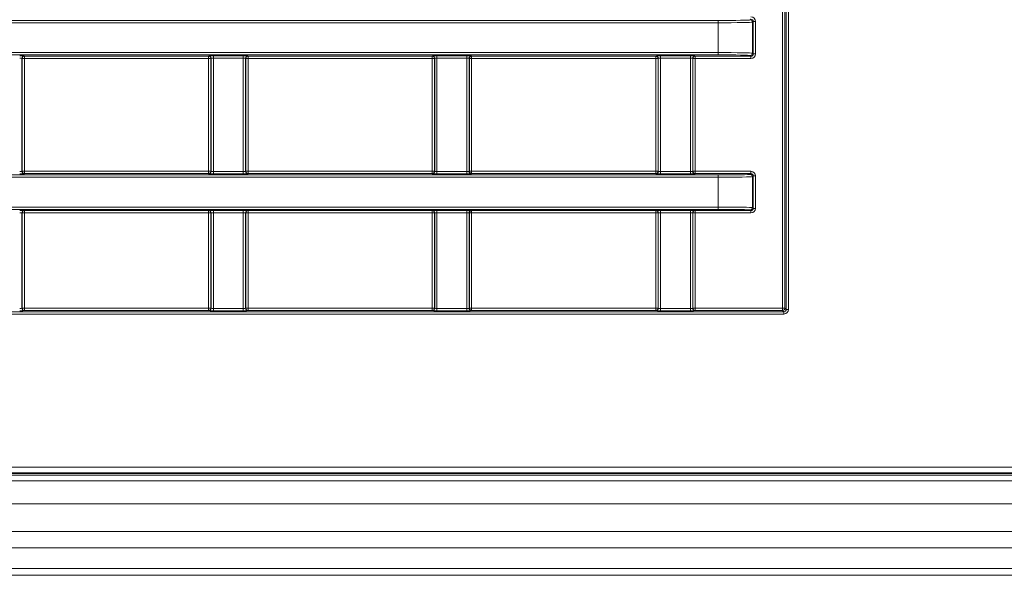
# Model space of a CAD drawing. Header units: millimetres. Extents: x 0 to 1118, y 0 to 864.
# Tile 226 of 248: x 824 to 845, y 654 to 666. Entities that reach past the tile are written whole.
import ezdxf

# ---------------------------------------------------------------- set-up
doc = ezdxf.new("R2010")
doc.units = ezdxf.units.MM

msp = doc.modelspace()

# ---------------------------------------------------------------- linework, layer by layer
at = {"color": 7, "linetype": 'Continuous', "lineweight": 15}
for p, q in [((840.404, 660.119), (840.404, 722.461)), ((840.453, 722.461), (840.453, 660.119)), ((840.482, 660.091), (840.482, 722.489)), ((840.532, 722.489), (840.532, 660.091)), ((839.695, 666.408), (839.712, 666.424)), ((807.93, 666.396), (838.996, 666.396)), ((838.996, 666.346), (807.93, 666.346)), ((838.996, 666.396), (838.996, 666.346)), ((838.996, 665.694), (838.996, 666.346)), ((839.762, 666.374), (839.745, 666.358)), ((839.745, 666.358), (839.745, 665.682)), ((839.762, 665.666), (839.762, 666.374)), ((839.812, 666.374), (839.762, 666.374)), ((839.812, 666.374), (839.812, 665.666)), ((807.93, 665.694), (838.996, 665.694)), ((838.996, 665.644), (807.93, 665.644)), ((823.818, 665.57), (823.818, 663.1)), ((823.823, 665.566), (823.818, 665.57)), ((823.823, 663.104), (823.823, 665.566)), ((823.873, 665.566), (823.823, 665.566)), ((823.868, 665.62), (823.873, 665.616)), ((823.873, 665.616), (827.888, 665.616)), ((823.873, 665.616), (823.873, 665.566)), ((827.888, 665.566), (823.873, 665.566)), ((823.873, 665.566), (823.873, 663.104)), ((827.888, 665.616), (827.892, 665.62)), ((827.888, 665.616), (827.888, 665.566)), ((827.937, 665.566), (827.888, 665.566)), ((827.888, 663.104), (827.888, 665.566)), ((827.942, 665.57), (827.937, 665.566)), ((827.937, 665.566), (827.937, 663.104)), ((827.942, 663.1), (827.942, 665.57)), ((827.992, 665.622), (828.643, 665.622)), ((827.992, 665.622), (827.992, 665.572)), ((828.643, 665.572), (827.992, 665.572)), ((827.992, 665.572), (827.992, 663.098)), ((828.643, 665.622), (828.643, 665.572)), ((828.643, 663.098), (828.643, 665.572)), ((828.693, 665.57), (828.693, 663.1)), ((828.698, 665.566), (828.693, 665.57)), ((828.698, 663.104), (828.698, 665.566)), ((828.748, 665.566), (828.698, 665.566)), ((828.743, 665.62), (828.748, 665.616)), ((828.748, 665.616), (832.763, 665.616)), ((828.748, 665.616), (828.748, 665.566)), ((832.763, 665.566), (828.748, 665.566)), ((828.748, 665.566), (828.748, 663.104)), ((832.763, 665.616), (832.767, 665.62)), ((832.763, 665.616), (832.763, 665.566)), ((832.812, 665.566), (832.763, 665.566)), ((832.763, 663.104), (832.763, 665.566)), ((832.817, 665.57), (832.812, 665.566)), ((832.812, 665.566), (832.812, 663.104)), ((832.817, 663.1), (832.817, 665.57)), ((832.867, 665.622), (833.518, 665.622)), ((832.867, 665.622), (832.867, 665.572)), ((833.518, 665.572), (832.867, 665.572)), ((832.867, 665.572), (832.867, 663.098)), ((833.518, 665.622), (833.518, 665.572)), ((833.518, 663.098), (833.518, 665.572)), ((833.568, 665.57), (833.568, 663.1)), ((833.573, 665.566), (833.568, 665.57)), ((833.573, 663.104), (833.573, 665.566)), ((833.623, 665.566), (833.573, 665.566)), ((833.618, 665.62), (833.623, 665.616)), ((833.623, 665.616), (837.637, 665.616)), ((833.623, 665.616), (833.623, 665.566)), ((837.637, 665.566), (833.623, 665.566)), ((833.623, 665.566), (833.623, 663.104)), ((837.637, 665.616), (837.642, 665.62)), ((837.637, 665.616), (837.637, 665.566)), ((837.687, 665.566), (837.637, 665.566)), ((837.637, 663.104), (837.637, 665.566)), ((837.692, 665.57), (837.687, 665.566)), ((837.687, 665.566), (837.687, 663.104)), ((837.692, 663.1), (837.692, 665.57)), ((837.742, 665.622), (838.393, 665.622)), ((837.742, 665.622), (837.742, 665.572)), ((838.393, 665.572), (837.742, 665.572)), ((837.742, 665.572), (837.742, 663.098)), ((838.393, 665.622), (838.393, 665.572)), ((838.393, 663.098), (838.393, 665.572)), ((838.443, 665.57), (838.443, 663.1)), ((838.448, 665.566), (838.443, 665.57)), ((838.448, 663.104), (838.448, 665.566)), ((838.498, 665.566), (838.448, 665.566)), ((838.493, 665.62), (838.498, 665.616)), ((838.498, 665.616), (839.712, 665.616)), ((838.498, 665.566), (838.498, 665.616)), ((839.712, 665.566), (838.498, 665.566)), ((838.498, 665.566), (838.498, 663.104)), ((838.996, 665.694), (838.996, 665.644)), ((839.712, 665.616), (839.695, 665.632)), ((839.712, 665.566), (839.712, 665.616)), ((839.745, 665.682), (839.762, 665.666)), ((839.812, 665.666), (839.762, 665.666)), ((807.93, 663.026), (838.996, 663.026)), ((838.996, 662.976), (807.93, 662.976)), ((823.818, 663.1), (823.823, 663.104)), ((823.873, 663.104), (823.823, 663.104)), ((823.873, 663.054), (823.868, 663.05)), ((823.873, 663.104), (827.888, 663.104)), ((823.873, 663.104), (823.873, 663.054)), ((827.888, 663.054), (823.873, 663.054)), ((827.888, 663.104), (827.888, 663.054)), ((827.937, 663.104), (827.888, 663.104)), ((827.892, 663.05), (827.888, 663.054)), ((827.937, 663.104), (827.942, 663.1)), ((827.992, 663.098), (827.992, 663.048)), ((827.992, 663.098), (828.643, 663.098)), ((828.643, 663.048), (827.992, 663.048)), ((828.643, 663.098), (828.643, 663.048)), ((828.693, 663.1), (828.698, 663.104)), ((828.748, 663.104), (828.698, 663.104)), ((828.748, 663.054), (828.743, 663.05)), ((828.748, 663.104), (832.763, 663.104)), ((828.748, 663.104), (828.748, 663.054)), ((832.763, 663.054), (828.748, 663.054)), ((832.763, 663.104), (832.763, 663.054)), ((832.812, 663.104), (832.763, 663.104)), ((832.767, 663.05), (832.763, 663.054)), ((832.812, 663.104), (832.817, 663.1)), ((832.867, 663.098), (832.867, 663.048)), ((832.867, 663.098), (833.518, 663.098)), ((833.518, 663.048), (832.867, 663.048)), ((833.518, 663.098), (833.518, 663.048)), ((833.568, 663.1), (833.573, 663.104)), ((833.623, 663.104), (833.573, 663.104)), ((833.623, 663.054), (833.618, 663.05)), ((833.623, 663.104), (837.637, 663.104)), ((833.623, 663.104), (833.623, 663.054)), ((837.637, 663.054), (833.623, 663.054)), ((837.637, 663.104), (837.637, 663.054)), ((837.687, 663.104), (837.637, 663.104)), ((837.642, 663.05), (837.637, 663.054)), ((837.687, 663.104), (837.692, 663.1)), ((837.742, 663.098), (837.742, 663.048)), ((837.742, 663.098), (838.393, 663.098)), ((838.393, 663.048), (837.742, 663.048)), ((838.393, 663.098), (838.393, 663.048)), ((838.443, 663.1), (838.448, 663.104)), ((838.498, 663.104), (838.448, 663.104)), ((838.498, 663.054), (838.493, 663.05)), ((838.498, 663.104), (839.712, 663.104)), ((838.498, 663.104), (838.498, 663.054)), ((839.712, 663.054), (838.498, 663.054)), ((838.996, 663.026), (838.996, 662.976)), ((838.996, 662.324), (838.996, 662.976)), ((839.695, 663.038), (839.712, 663.054)), ((839.712, 663.104), (839.712, 663.054)), ((839.762, 663.004), (839.745, 662.988)), ((839.745, 662.988), (839.745, 662.312)), ((839.762, 662.296), (839.762, 663.004)), ((839.812, 663.004), (839.762, 663.004)), ((839.812, 663.004), (839.812, 662.296)), ((807.93, 662.324), (838.996, 662.324)), ((838.996, 662.324), (838.996, 662.274)), ((838.996, 662.274), (807.93, 662.274)), ((823.818, 662.2), (823.818, 660.115)), ((823.823, 662.196), (823.818, 662.2)), ((823.823, 660.119), (823.823, 662.196)), ((823.823, 662.196), (823.873, 662.196)), ((823.868, 662.25), (823.873, 662.246)), ((823.873, 662.246), (827.888, 662.246)), ((823.873, 662.246), (823.873, 662.196)), ((827.888, 662.196), (823.873, 662.196)), ((823.873, 662.196), (823.873, 660.119)), ((827.888, 662.246), (827.892, 662.25)), ((827.888, 662.246), (827.888, 662.196)), ((827.888, 660.119), (827.888, 662.196)), ((827.888, 662.196), (827.937, 662.196)), ((827.942, 662.2), (827.937, 662.196)), ((827.937, 662.196), (827.937, 660.119)), ((827.942, 660.115), (827.942, 662.2)), ((827.992, 662.252), (828.643, 662.252)), ((827.992, 662.252), (827.992, 662.202)), ((828.643, 662.202), (827.992, 662.202)), ((827.992, 662.202), (827.992, 660.113)), ((828.643, 662.252), (828.643, 662.202)), ((828.643, 660.113), (828.643, 662.202)), ((828.693, 662.2), (828.693, 660.115)), ((828.698, 662.196), (828.693, 662.2)), ((828.698, 660.119), (828.698, 662.196)), ((828.698, 662.196), (828.748, 662.196)), ((828.743, 662.25), (828.748, 662.246)), ((828.748, 662.246), (832.763, 662.246)), ((828.748, 662.246), (828.748, 662.196)), ((832.763, 662.196), (828.748, 662.196)), ((828.748, 662.196), (828.748, 660.119)), ((832.763, 662.246), (832.767, 662.25)), ((832.763, 662.246), (832.763, 662.196)), ((832.763, 660.119), (832.763, 662.196)), ((832.763, 662.196), (832.812, 662.196)), ((832.817, 662.2), (832.812, 662.196)), ((832.812, 662.196), (832.812, 660.119)), ((832.817, 660.115), (832.817, 662.2)), ((832.867, 662.252), (833.518, 662.252)), ((832.867, 662.252), (832.867, 662.202)), ((833.518, 662.202), (832.867, 662.202)), ((832.867, 662.202), (832.867, 660.113)), ((833.518, 662.252), (833.518, 662.202)), ((833.518, 660.113), (833.518, 662.202)), ((833.568, 662.2), (833.568, 660.115)), ((833.573, 662.196), (833.568, 662.2)), ((833.573, 660.119), (833.573, 662.196)), ((833.573, 662.196), (833.623, 662.196)), ((833.618, 662.25), (833.623, 662.246)), ((833.623, 662.246), (837.637, 662.246)), ((833.623, 662.246), (833.623, 662.196)), ((837.637, 662.196), (833.623, 662.196)), ((833.623, 662.196), (833.623, 660.119)), ((837.637, 662.246), (837.642, 662.25)), ((837.637, 662.246), (837.637, 662.196)), ((837.637, 660.119), (837.637, 662.196)), ((837.637, 662.196), (837.687, 662.196)), ((837.692, 662.2), (837.687, 662.196)), ((837.687, 662.196), (837.687, 660.119)), ((837.692, 660.115), (837.692, 662.2)), ((837.742, 662.252), (838.393, 662.252)), ((837.742, 662.202), (837.742, 662.252)), ((838.393, 662.202), (837.742, 662.202)), ((837.742, 662.202), (837.742, 660.113)), ((838.393, 662.202), (838.393, 662.252)), ((838.393, 660.113), (838.393, 662.202)), ((838.443, 662.2), (838.443, 660.115)), ((838.448, 662.196), (838.443, 662.2)), ((838.448, 660.119), (838.448, 662.196)), ((838.448, 662.196), (838.498, 662.196)), ((838.493, 662.25), (838.498, 662.246)), ((838.498, 662.246), (839.712, 662.246)), ((838.498, 662.196), (838.498, 662.246)), ((839.712, 662.196), (838.498, 662.196)), ((838.498, 662.196), (838.498, 660.119)), ((839.712, 662.246), (839.695, 662.262)), ((839.712, 662.196), (839.712, 662.246)), ((839.745, 662.312), (839.762, 662.296)), ((839.812, 662.296), (839.762, 662.296)), ((806.493, 660.041), (840.432, 660.041)), ((840.432, 659.991), (806.493, 659.991)), ((823.818, 660.115), (823.823, 660.119)), ((823.823, 660.119), (823.873, 660.119)), ((823.873, 660.069), (823.868, 660.065)), ((823.873, 660.119), (827.888, 660.119)), ((823.873, 660.119), (823.873, 660.069)), ((827.888, 660.069), (823.873, 660.069)), ((827.888, 660.119), (827.888, 660.069)), ((827.888, 660.119), (827.937, 660.119)), ((827.892, 660.065), (827.888, 660.069)), ((827.937, 660.119), (827.942, 660.115)), ((827.992, 660.113), (827.992, 660.063)), ((827.992, 660.113), (828.643, 660.113)), ((828.643, 660.063), (827.992, 660.063)), ((828.643, 660.113), (828.643, 660.063)), ((828.693, 660.115), (828.698, 660.119)), ((828.698, 660.119), (828.748, 660.119)), ((828.748, 660.069), (828.743, 660.065)), ((828.748, 660.119), (832.763, 660.119)), ((828.748, 660.119), (828.748, 660.069)), ((832.763, 660.069), (828.748, 660.069)), ((832.763, 660.119), (832.812, 660.119)), ((832.763, 660.119), (832.763, 660.069)), ((832.767, 660.065), (832.763, 660.069)), ((832.812, 660.119), (832.817, 660.115)), ((832.867, 660.113), (832.867, 660.063)), ((832.867, 660.113), (833.518, 660.113)), ((833.518, 660.063), (832.867, 660.063)), ((833.518, 660.113), (833.518, 660.063)), ((833.568, 660.115), (833.573, 660.119)), ((833.573, 660.119), (833.623, 660.119)), ((833.623, 660.069), (833.618, 660.065)), ((833.623, 660.119), (837.637, 660.119)), ((833.623, 660.119), (833.623, 660.069)), ((837.637, 660.069), (833.623, 660.069)), ((837.637, 660.119), (837.687, 660.119)), ((837.637, 660.119), (837.637, 660.069)), ((837.642, 660.065), (837.637, 660.069)), ((837.687, 660.119), (837.692, 660.115)), ((837.742, 660.063), (837.742, 660.113)), ((837.742, 660.113), (838.393, 660.113)), ((838.393, 660.063), (837.742, 660.063)), ((838.393, 660.063), (838.393, 660.113)), ((838.443, 660.115), (838.448, 660.119)), ((838.448, 660.119), (838.498, 660.119)), ((838.498, 660.069), (838.493, 660.065)), ((838.498, 660.069), (838.498, 660.119)), ((838.498, 660.119), (840.404, 660.119)), ((840.404, 660.069), (838.498, 660.069)), ((840.404, 660.069), (840.404, 660.119)), ((840.453, 660.119), (840.404, 660.119)), ((840.432, 660.041), (840.404, 660.069)), ((840.432, 659.991), (840.432, 660.041)), ((840.453, 660.119), (840.482, 660.091)), ((840.482, 660.091), (840.532, 660.091)), ((694.655, 656.65), (900.38, 656.65)), ((900.38, 656.525), (694.655, 656.525)), ((900.388, 656.508), (694.647, 656.508)), ((695.43, 656.477), (899.605, 656.477)), ((695.43, 656.352), (899.605, 656.352)), ((695.43, 655.852), (899.605, 655.852)), ((695.43, 655.247), (899.605, 655.247)), ((695.43, 654.893), (899.605, 654.893)), ((695.43, 654.436), (899.605, 654.436)), ((695.43, 654.29), (899.605, 654.29))]:
    msp.add_line(p, q, dxfattribs=at)
for centre, start, end in [((839.695, 666.358), 0.0153, 89.9783), ((823.868, 665.57), 90.0198, 179.9802), ((823.873, 665.566), 90.0284, 179.9716), ((827.887, 665.566), 0.0162, 89.9752), ((827.892, 665.57), 0.0198, 89.9802), ((828.743, 665.57), 90.0284, 179.9716), ((828.748, 665.566), 90.0162, 179.9838), ((832.762, 665.566), 0.0284, 89.9716), ((832.767, 665.57), 0.0162, 89.9838), ((833.618, 665.57), 90.0162, 179.9838), ((833.623, 665.566), 90.0284, 179.9716), ((837.637, 665.566), 0.0162, 89.9838), ((837.642, 665.57), 0.0284, 89.9716), ((838.493, 665.57), 90.0284, 179.9716), ((838.498, 665.566), 90.0162, 179.9838), ((839.695, 665.682), 270.0217, 359.9847), ((823.868, 663.1), 180.0198, 269.9802), ((823.873, 663.104), 180.0284, 269.9716), ((827.887, 663.104), 270.0248, 359.9838), ((827.892, 663.1), 270.0198, 359.9802), ((828.743, 663.1), 180.0284, 269.9716), ((828.748, 663.104), 180.0162, 269.9838), ((832.762, 663.104), 270.0284, 359.9716), ((832.767, 663.1), 270.0162, 359.9838), ((833.618, 663.1), 180.0162, 269.9838), ((833.623, 663.104), 180.0284, 269.9716), ((837.637, 663.104), 270.0162, 359.9838), ((837.642, 663.1), 270.0284, 359.9716), ((838.493, 663.1), 180.0284, 269.9716), ((838.498, 663.104), 180.0162, 269.9838), ((839.695, 662.988), 0.0153, 89.9783), ((823.868, 662.2), 90.0198, 179.9802), ((823.873, 662.196), 90.0275, 179.9725), ((827.887, 662.196), 0.0153, 89.9761), ((827.892, 662.2), 0.0198, 89.9802), ((828.743, 662.2), 90.0284, 179.9716), ((828.748, 662.196), 90.0153, 179.9847), ((832.762, 662.196), 0.0275, 89.9725), ((832.767, 662.2), 0.0162, 89.9838), ((833.618, 662.2), 90.0162, 179.9838), ((833.623, 662.196), 90.0275, 179.9725), ((837.637, 662.196), 0.0153, 89.9847), ((837.642, 662.2), 0.0284, 89.9716), ((838.493, 662.2), 90.0284, 179.9716), ((838.498, 662.196), 90.0153, 179.9847), ((839.695, 662.312), 270.0217, 359.9847), ((823.868, 660.115), 180.0189, 269.9833), ((823.873, 660.119), 180.0275, 269.9747), ((827.887, 660.119), 270.0217, 359.9847), ((827.892, 660.115), 270.0167, 359.9811), ((828.743, 660.115), 180.0275, 269.9747), ((828.748, 660.119), 180.0153, 269.9868), ((832.762, 660.119), 270.0253, 359.9725), ((832.767, 660.115), 270.0132, 359.9847), ((833.618, 660.115), 180.0153, 269.9868), ((833.623, 660.119), 180.0275, 269.9747), ((837.637, 660.119), 270.0132, 359.9847), ((837.642, 660.115), 270.0253, 359.9725), ((838.493, 660.115), 180.0275, 269.9747), ((838.498, 660.119), 180.0153, 269.9868), ((840.403, 660.119), 270.0217, 359.9847)]:
    msp.add_arc(centre, 0.05, start, end, dxfattribs=at)
for centre, major_axis, ratio, start_param, end_param in [((838.996, 666.408), (0.7, 0), 0.017455, 4.712389, 6.265732), ((839.712, 666.374), (-0.0707, -0.0707), 0.999695, 2.356347, 3.926839), ((839.712, 666.374), (0.0354, 0.0354), 0.999087, 5.497939, 7.068431), ((838.996, 666.358), (0.75, 0), 0.016291, 4.712389, 6.265732), ((823.768, 665.62), (0.1, 0), 0.017455, 0.017453, 1.570796), ((823.768, 665.57), (0.05, 0), 0.03491, 0.017453, 1.570796), ((827.992, 665.62), (0.1, 0), 0.017455, 1.570796, 3.124139), ((827.992, 665.57), (0.05, 0), 0.03491, 1.570796, 3.124139), ((828.643, 665.62), (0.1, 0), 0.017455, 0.017453, 1.570796), ((828.643, 665.57), (0.05, 0), 0.03491, 0.017453, 1.570796), ((832.867, 665.62), (0.1, 0), 0.017455, 1.570796, 3.124139), ((832.867, 665.57), (0.05, 0), 0.03491, 1.570796, 3.124139), ((833.518, 665.62), (0.1, 0), 0.017455, 0.017453, 1.570796), ((833.518, 665.57), (0.05, 0), 0.03491, 0.017453, 1.570796), ((837.742, 665.62), (0.1, 0), 0.017455, 1.570796, 3.124139), ((837.742, 665.57), (0.05, 0), 0.03491, 1.570796, 3.124139), ((838.393, 665.62), (0.1, 0), 0.017455, 0.017453, 1.570796), ((838.393, 665.57), (0.05, 0), 0.03491, 0.017453, 1.570796), ((838.996, 665.682), (0.75, 0), 0.016291, 0.017453, 1.570796), ((838.996, 665.632), (0.7, 0), 0.017455, 0.017453, 1.570796), ((839.712, 665.666), (0.0354, -0.0354), 0.999087, 5.497939, 7.068431), ((839.712, 665.666), (-0.0707, 0.0707), 0.999695, 2.356347, 3.926839), ((823.768, 663.1), (0.05, 0), 0.03491, 4.712389, 6.265732), ((823.768, 663.05), (0.1, 0), 0.017455, 4.712389, 6.265732), ((827.992, 663.05), (0.1, 0), 0.017455, 3.159046, 4.712389), ((827.992, 663.1), (0.05, 0), 0.03491, 3.159046, 4.712389), ((828.643, 663.1), (0.05, 0), 0.03491, 4.712389, 6.265732), ((828.643, 663.05), (0.1, 0), 0.017455, 4.712389, 6.265732), ((832.867, 663.05), (0.1, 0), 0.017455, 3.159046, 4.712389), ((832.867, 663.1), (0.05, 0), 0.03491, 3.159046, 4.712389), ((833.518, 663.1), (0.05, 0), 0.03491, 4.712389, 6.265732), ((833.518, 663.05), (0.1, 0), 0.017455, 4.712389, 6.265732), ((837.742, 663.05), (0.1, 0), 0.017455, 3.159046, 4.712389), ((837.742, 663.1), (0.05, 0), 0.03491, 3.159046, 4.712389), ((838.393, 663.1), (0.05, 0), 0.03491, 4.712389, 6.265732), ((838.393, 663.05), (0.1, 0), 0.017455, 4.712389, 6.265732), ((838.996, 663.038), (0.7, 0), 0.017455, 4.712389, 6.265732), ((838.996, 662.988), (0.75, 0), 0.016291, 4.712389, 6.265732), ((839.712, 663.004), (-0.0707, -0.0707), 0.999695, 2.356347, 3.926839), ((839.712, 663.004), (0.0354, 0.0354), 0.999087, 5.497939, 7.068431), ((838.996, 662.312), (0.75, 0), 0.016291, 0.017453, 1.570796), ((823.768, 662.25), (0.1, 0), 0.017455, 0.017453, 1.570796), ((823.768, 662.2), (0.05, 0), 0.03491, 0.017453, 1.570796), ((827.992, 662.25), (0.1, 0), 0.017455, 1.570796, 3.124139), ((827.992, 662.2), (0.05, 0), 0.03491, 1.570796, 3.124139), ((828.643, 662.25), (0.1, 0), 0.017455, 0.017453, 1.570796), ((828.643, 662.2), (0.05, 0), 0.03491, 0.017453, 1.570796), ((832.867, 662.25), (0.1, 0), 0.017455, 1.570796, 3.124139), ((832.867, 662.2), (0.05, 0), 0.03491, 1.570796, 3.124139), ((833.518, 662.25), (0.1, 0), 0.017455, 0.017453, 1.570796), ((833.518, 662.2), (0.05, 0), 0.03491, 0.017453, 1.570796), ((837.742, 662.25), (0.1, 0), 0.017455, 1.570796, 3.124139), ((837.742, 662.2), (0.05, 0), 0.03491, 1.570796, 3.124139), ((838.393, 662.25), (0.1, 0), 0.017455, 0.017453, 1.570796), ((838.393, 662.2), (0.05, 0), 0.03491, 0.017453, 1.570796), ((838.996, 662.262), (0.7, 0), 0.017455, 0.017453, 1.570796), ((839.712, 662.296), (0.0354, -0.0354), 0.999087, 5.497939, 7.068431), ((839.712, 662.296), (-0.0707, 0.0707), 0.999695, 2.356347, 3.926839), ((823.768, 660.115), (0.05, 0), 0.03491, 4.712389, 6.265732), ((823.768, 660.065), (0.1, 0), 0.017455, 4.712389, 6.265732), ((827.992, 660.065), (0.1, 0), 0.017455, 3.159046, 4.712389), ((827.992, 660.115), (0.05, 0), 0.03491, 3.159046, 4.712389), ((828.643, 660.115), (0.05, 0), 0.03491, 4.712389, 6.265732), ((828.643, 660.065), (0.1, 0), 0.017455, 4.712389, 6.265732), ((832.867, 660.065), (0.1, 0), 0.017455, 3.159046, 4.712389), ((832.867, 660.115), (0.05, 0), 0.03491, 3.159046, 4.712389), ((833.518, 660.115), (0.05, 0), 0.03491, 4.712389, 6.265732), ((833.518, 660.065), (0.1, 0), 0.017455, 4.712389, 6.265732), ((837.742, 660.065), (0.1, 0), 0.017455, 3.159046, 4.712389), ((837.742, 660.115), (0.05, 0), 0.03491, 3.159046, 4.712389), ((838.393, 660.115), (0.05, 0), 0.03491, 4.712389, 6.265732), ((838.393, 660.065), (0.1, 0), 0.017455, 4.712389, 6.265732), ((840.432, 660.091), (-0.0707, 0.0707), 0.999695, 2.356347, 3.926839), ((840.432, 660.091), (0.0354, -0.0354), 0.999087, 5.497939, 7.068431)]:
    msp.add_ellipse(centre, major_axis=major_axis, ratio=ratio, start_param=start_param, end_param=end_param, dxfattribs=at)

doc.saveas('drawing.dxf')
